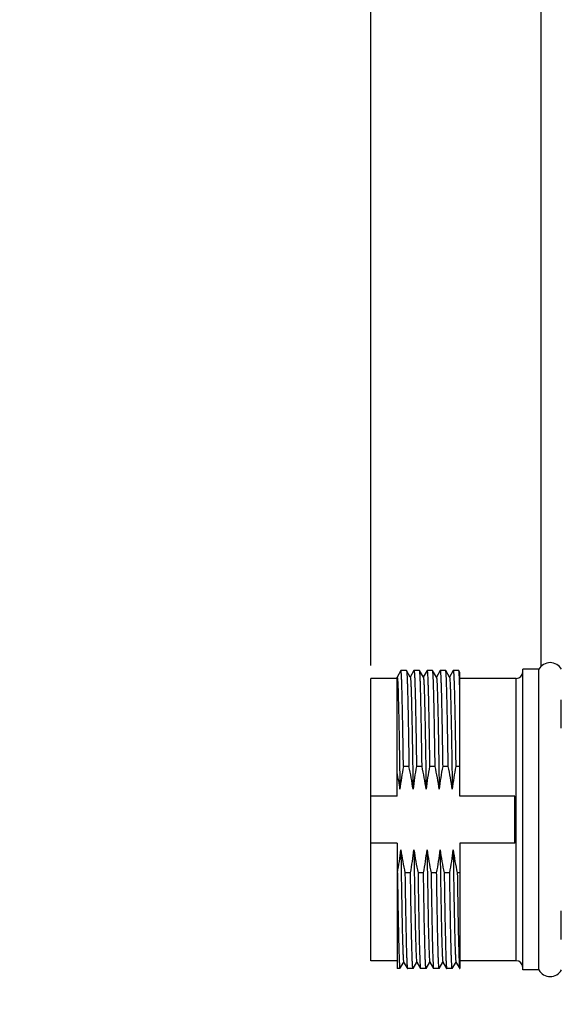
# Model space of a CAD drawing. Header units: millimetres. Extents: x 0 to 420, y 0 to 297.
# Tile 32 of 58: x 148.29 to 156.57, y 206.08 to 221.14. Entities that reach past the tile are written whole.
import ezdxf

# ---------------------------------------------------------------- set-up
doc = ezdxf.new("R2010")
doc.units = ezdxf.units.MM
doc.header["$LTSCALE"] = 23.1
doc.layers.get('0').update_dxf_attribs({"linetype": 'CONTINUOUS'})
doc.layers.add('COMPONENTS', color=7, linetype='CONTINUOUS')
doc.layers.add('DIMENSION', color=7, linetype='CONTINUOUS')
doc.styles.get("Standard").update_dxf_attribs({"font": 'arial.ttf'})
doc.dimstyles.new('DIMSTYLE_5', dxfattribs={"dimtxt": 3, "dimasz": 3, "dimexe": 0.18, "dimexo": 0.0625, "dimgap": 0.09, "dimtad": 1, "dimlfac": 5, "dimdsep": 46, "dimtxsty": 'STANDARD', "dimblk": '_FILLED', "dimblk1": '_FILLED', "dimblk2": '_FILLED', "dimcen": 0.09, "dimadec": 0, "dimazin": 0, "dimtp": 0.5, "dimtm": 0.5, "dimtfac": 1, "dimtofl": 0, "dimtmove": 0, "dimatfit": 3, "dimldrblk": '_FILLED', "dimfxl": 1, "dimtolj": 1, "dimarcsym": 0})
doc.dimstyles.new('DIMSTYLE_8', dxfattribs={"dimtxt": 3, "dimasz": 3, "dimexe": 0.18, "dimexo": 0.0625, "dimgap": 0.09, "dimtad": 1, "dimdec": 3, "dimlfac": 5, "dimdsep": 46, "dimtxsty": 'STANDARD', "dimblk": '_FILLED', "dimblk1": '_FILLED', "dimblk2": '_FILLED', "dimcen": 0.09, "dimadec": 0, "dimazin": 0, "dimtp": 0.2, "dimtm": 0.2, "dimtfac": 1, "dimtdec": 3, "dimtofl": 0, "dimtmove": 0, "dimatfit": 3, "dimldrblk": '_FILLED', "dimfxl": 1, "dimtolj": 1, "dimarcsym": 0})

# ---------------------------------------------------------------- blocks, each defined once
blk = doc.blocks.new('_FILLED')
at = {"color": 0, "linetype": 'BYBLOCK'}
blk.add_solid([(0, 0), (-1, 0.2), (-1, -0.2)], dxfattribs=at)
blk = doc.blocks.new('*D10')
at = {"layer": 'DIMENSION', "color": 2, "linetype": 'CONTINUOUS'}
for p, q in [((127.4, 197.005), (127.4, 239.166)), ((156.26, 226.184), (156.26, 239.166)), ((127.4, 237.166), (141.83, 237.166)), ((156.26, 237.166), (141.83, 237.166)), ((156.26, 211.257), (156.26, 224.594)), ((156.26, 203.257), (156.26, 205.757))]:
    blk.add_line(p, q, dxfattribs=at)
at = {"layer": 'DIMENSION', "color": 2, "linetype": 'CONTINUOUS', "xscale": 3, "yscale": 3, "zscale": 3, "rotation": 180}
blk.add_blockref('_FILLED', (127.4, 237.166), dxfattribs=at)
at = {"layer": 'DIMENSION', "color": 2, "linetype": 'CONTINUOUS', "xscale": 3, "yscale": 3, "zscale": 3}
blk.add_blockref('_FILLED', (156.26, 237.166), dxfattribs=at)
at = {"layer": 'DIMENSION', "color": 2, "linetype": 'CONTINUOUS', "insert": (141.83, 240.916), "char_height": 3, "width": 10.48327, "attachment_point": 2, "line_spacing_factor": 0.9}
blk.add_mtext('144.3', dxfattribs=at)
blk = doc.blocks.new('*D15')
at = {"layer": 'DIMENSION', "color": 2, "linetype": 'CONTINUOUS'}
for p, q in [((153.66, 211.265), (153.66, 231.166)), ((158.1, 216.211), (158.1, 231.166)), ((153.66, 229.166), (141.715, 229.166)), ((141.715, 229.166), (155.88, 229.166)), ((164.1, 229.166), (155.88, 229.166)), ((158.1, 229.166), (164.1, 229.166))]:
    blk.add_line(p, q, dxfattribs=at)
at = {"layer": 'DIMENSION', "color": 2, "linetype": 'CONTINUOUS', "xscale": 3, "yscale": 3, "zscale": 3}
blk.add_blockref('_FILLED', (153.66, 229.166), dxfattribs=at)
at = {"layer": 'DIMENSION', "color": 2, "linetype": 'CONTINUOUS', "xscale": 3, "yscale": 3, "zscale": 3, "rotation": 180}
blk.add_blockref('_FILLED', (158.1, 229.166), dxfattribs=at)
at = {"layer": 'DIMENSION', "color": 2, "linetype": 'CONTINUOUS', "insert": (149.867, 232.916), "char_height": 3, "width": 8.15242, "attachment_point": 3, "line_spacing_factor": 0.9}
blk.add_mtext('22.2', dxfattribs=at)

msp = doc.modelspace()

# ---------------------------------------------------------------- linework, layer by layer
at = {"layer": 'COMPONENTS', "color": 7, "linetype": 'CONTINUOUS'}
for p, q in [((154.11733, 211.18592), (154.06037, 211.08728)), ((154.1181, 211.18658), (154.11733, 211.18592)), ((154.20263, 211.18658), (154.1181, 211.18658)), ((154.20263, 211.18658), (154.2034, 211.18592)), ((154.26117, 211.08588), (154.2034, 211.18592)), ((154.31733, 211.18592), (154.26037, 211.08728)), ((154.31733, 211.18592), (154.3181, 211.18658)), ((154.40263, 211.18658), (154.3181, 211.18658)), ((154.4034, 211.18592), (154.40263, 211.18658)), ((154.46117, 211.08588), (154.4034, 211.18592)), ((154.51733, 211.18592), (154.46037, 211.08728)), ((154.51733, 211.18592), (154.5181, 211.18658)), ((154.60263, 211.18658), (154.5181, 211.18658)), ((154.6034, 211.18592), (154.60263, 211.18658)), ((154.66117, 211.08588), (154.6034, 211.18592)), ((154.71733, 211.18592), (154.66037, 211.08728)), ((154.71733, 211.18592), (154.7181, 211.18658)), ((154.80263, 211.18658), (154.7181, 211.18658)), ((154.8034, 211.18592), (154.80263, 211.18658)), ((154.86117, 211.08588), (154.8034, 211.18592)), ((154.91733, 211.18592), (154.86037, 211.08728)), ((154.91733, 211.18592), (154.91811, 211.18658)), ((155.00263, 211.18658), (154.9181, 211.18658)), ((155.02037, 211.15654), (155.0034, 211.18592)), ((155.98037, 206.60658), (155.98037, 211.20658)), ((156.22716, 211.20658), (155.98037, 211.20658)), ((156.22716, 206.60658), (156.22716, 211.20658)), ((153.66037, 206.74658), (153.66037, 211.06658)), ((154.06037, 211.06658), (153.66037, 211.06658)), ((154.06117, 211.08588), (154.06037, 211.08728)), ((154.06037, 209.26533), (154.06037, 211.08726)), ((155.02037, 209.26533), (155.02037, 211.15652)), ((155.88037, 211.06658), (155.02037, 211.06658)), ((156.57037, 210.3049), (156.57037, 210.73944)), ((154.24102, 209.71991), (154.15649, 209.71991)), ((154.44102, 209.71991), (154.35649, 209.71991)), ((154.64102, 209.71991), (154.55649, 209.71991)), ((154.84102, 209.71991), (154.75649, 209.71991)), ((155.02037, 209.71991), (154.95649, 209.71991)), ((154.06037, 209.26533), (153.66037, 209.26533)), ((155.86037, 209.26533), (155.02037, 209.26533)), ((155.86037, 208.54783), (155.86037, 209.26533)), ((154.06037, 208.54783), (153.66037, 208.54783)), ((154.06037, 208.54783), (154.06037, 206.62658)), ((155.02037, 208.54783), (155.02037, 206.62659)), ((155.86037, 208.54783), (155.02037, 208.54783)), ((154.06424, 208.09325), (154.06037, 208.09325)), ((154.26424, 208.09325), (154.17971, 208.09325)), ((154.46424, 208.09325), (154.37971, 208.09325)), ((154.37971, 208.09325), (154.38076, 208.02391)), ((154.38076, 208.02391), (154.38229, 207.92392)), ((154.66424, 208.09325), (154.57971, 208.09325)), ((154.86424, 208.09325), (154.77971, 208.09325)), ((155.02037, 208.09325), (154.97971, 208.09325)), ((154.38229, 207.92392), (154.38385, 207.82398)), ((154.38385, 207.82398), (154.38553, 207.71976)), ((154.38553, 207.71976), (154.38571, 207.70856)), ((154.38571, 207.70856), (154.38719, 207.61991)), ((154.38719, 207.61991), (154.38721, 207.61855)), ((154.38721, 207.61855), (154.38871, 207.53134)), ((154.38871, 207.53134), (154.38891, 207.51982)), ((156.57037, 207.07372), (156.57037, 207.50826)), ((154.06037, 206.74658), (153.66037, 206.74658)), ((154.1034, 206.62725), (154.16037, 206.72588)), ((154.15956, 206.72728), (154.21733, 206.62725)), ((154.3034, 206.62725), (154.36037, 206.72588)), ((154.35956, 206.72728), (154.41733, 206.62725)), ((154.5034, 206.62725), (154.56037, 206.72588)), ((154.55956, 206.72728), (154.61733, 206.62725)), ((154.7034, 206.62725), (154.76037, 206.72588)), ((154.75956, 206.72728), (154.81733, 206.62725)), ((154.9034, 206.62725), (154.96037, 206.72588)), ((154.95956, 206.72728), (155.01733, 206.62725)), ((155.88037, 206.74658), (155.02037, 206.74658)), ((154.10263, 206.62658), (154.06037, 206.62658)), ((154.10263, 206.62658), (154.1034, 206.62725)), ((154.21733, 206.62725), (154.2181, 206.62658)), ((154.30263, 206.62658), (154.2181, 206.62658)), ((154.3034, 206.62725), (154.30263, 206.62658)), ((154.41733, 206.62725), (154.4181, 206.62658)), ((154.50263, 206.62658), (154.4181, 206.62658)), ((154.5034, 206.62725), (154.50263, 206.62658)), ((154.70263, 206.62658), (154.6181, 206.62658)), ((154.7034, 206.62725), (154.70263, 206.62658)), ((154.81733, 206.62725), (154.8181, 206.62658)), ((154.90263, 206.62658), (154.8181, 206.62658)), ((154.9034, 206.62725), (154.90263, 206.62658)), ((155.01733, 206.62725), (155.0181, 206.62658)), ((155.02037, 206.62658), (155.0181, 206.62658)), ((156.22716, 206.60658), (155.98037, 206.60658))]:
    msp.add_line(p, q, dxfattribs=at)
at = {"layer": 'COMPONENTS', "color": 9, "linetype": 'CONTINUOUS'}
msp.add_line((155.88037, 206.74658), (155.88037, 211.06658), dxfattribs=at)
at = {"layer": 'COMPONENTS', "color": 7, "linetype": 'CONTINUOUS'}
for centre, radius, start, end in [((155.88037, 211.16658), 0.1, 270, 360), ((156.40037, 211.10658), 0.2, 30, 150), ((158.37039, 208.90214), 4.29251, 169.01749, 173.731948), ((149.86682, 208.75646), 4.47905, 7.883445, 12.421422), ((158.57039, 208.90214), 4.29251, 169.01749, 173.731948), ((150.06682, 208.75646), 4.47905, 7.883445, 12.421422), ((158.77039, 208.90214), 4.29251, 169.01749, 173.731948), ((150.26682, 208.75646), 4.47905, 7.883445, 12.421422), ((158.97039, 208.90214), 4.29251, 169.01749, 173.731948), ((150.46682, 208.75646), 4.47905, 7.883445, 12.421422), ((159.17039, 208.90214), 4.29251, 169.01749, 173.731948), ((149.7753, 208.77408), 4.36918, 7.849719, 11.26058), ((149.85035, 208.91102), 4.29251, 349.01749, 353.731948), ((158.55392, 209.0567), 4.47905, 187.883445, 192.421422), ((150.05035, 208.91102), 4.29251, 349.01749, 353.731948), ((158.75392, 209.0567), 4.47905, 187.883445, 192.421422), ((150.25035, 208.91102), 4.29251, 349.01749, 353.731948), ((158.95392, 209.0567), 4.47905, 187.883445, 192.421422), ((150.45035, 208.91102), 4.29251, 349.01749, 353.731948), ((159.15392, 209.0567), 4.47905, 187.883445, 192.421422), ((150.65035, 208.91102), 4.29251, 349.01749, 353.731948), ((159.35392, 209.0567), 4.47905, 187.883445, 192.421422), ((155.88037, 206.64658), 0.1, 0, 90), ((156.40037, 206.70658), 0.2, 210, 330)]:
    msp.add_arc(centre, radius, start, end, dxfattribs=at)
for points, knots in [([(154.15649, 209.71991), (154.15494, 209.82347), (154.1519, 210.02208), (154.14717, 210.3051), (154.14312, 210.52215), (154.13981, 210.67838), (154.13743, 210.7809), (154.13505, 210.87277), (154.13268, 210.95347), (154.13032, 211.02256), (154.12798, 211.07961), (154.12593, 211.11952), (154.12422, 211.14515), (154.12304, 211.15971), (154.1219, 211.17086), (154.12073, 211.17933), (154.11977, 211.18362), (154.11877, 211.18658), (154.1181, 211.18658)], [0, 0, 0, 0, 0.21167562, 0.40597693, 0.57851002, 0.65536631, 0.72535622, 0.78808366, 0.84319188, 0.89037092, 0.92935211, 0.95992168, 0.97199652, 0.98190968, 0.98965278, 0.99522158, 0.99862781, 1, 1, 1, 1]), ([(154.2034, 211.18591), (154.20403, 211.18482), (154.20483, 211.18132), (154.20668, 211.17042), (154.20851, 211.14889), (154.21081, 211.11408), (154.21305, 211.06716), (154.21537, 211.0085), (154.21768, 210.93836), (154.22, 210.85715), (154.22328, 210.72805), (154.22727, 210.54278), (154.23188, 210.29474), (154.23651, 210.01646), (154.2395, 209.82146), (154.24102, 209.71991)], [0, 0, 0, 0, 0.00257626, 0.00720898, 0.02273705, 0.04659064, 0.07864977, 0.11875128, 0.16667368, 0.22216335, 0.28491214, 0.43079771, 0.60115459, 0.79227787, 1, 1, 1, 1]), ([(154.3181, 211.18658), (154.31878, 211.18658), (154.31977, 211.18362), (154.32073, 211.17932), (154.3219, 211.17085), (154.32304, 211.1597), (154.32422, 211.14514), (154.32593, 211.1195), (154.32798, 211.0796), (154.33032, 211.02253), (154.33268, 210.95345), (154.33505, 210.87274), (154.33743, 210.78087), (154.33981, 210.67836), (154.34312, 210.52213), (154.34717, 210.30508), (154.3519, 210.02207), (154.35494, 209.82346), (154.35649, 209.71991)], [0, 0, 0, 0, 0.00137394, 0.00478222, 0.01035289, 0.01809761, 0.02801223, 0.04008841, 0.07065983, 0.10964261, 0.15682268, 0.21193196, 0.27465992, 0.34464959, 0.42150455, 0.594032, 0.78832797, 1, 1, 1, 1]), ([(154.44102, 209.71991), (154.4395, 209.82147), (154.43651, 210.01646), (154.43188, 210.29474), (154.42727, 210.54277), (154.42328, 210.72805), (154.42, 210.85715), (154.41768, 210.93837), (154.41537, 211.0085), (154.41305, 211.06717), (154.41081, 211.11408), (154.40851, 211.14889), (154.40668, 211.17042), (154.40483, 211.18132), (154.40403, 211.18482), (154.4034, 211.18591)], [0, 0, 0, 0, 0.20772425, 0.39884065, 0.56920057, 0.7150885, 0.77783959, 0.83332882, 0.88125204, 0.92135181, 0.95341158, 0.97726312, 0.99279258, 0.99742609, 1, 1, 1, 1]), ([(154.5181, 211.18658), (154.51877, 211.18658), (154.51977, 211.18362), (154.52073, 211.17933), (154.5219, 211.17086), (154.52304, 211.15971), (154.52422, 211.14515), (154.52593, 211.11952), (154.52798, 211.07962), (154.53032, 211.02256), (154.53268, 210.95348), (154.53505, 210.87277), (154.53743, 210.7809), (154.53981, 210.67838), (154.54312, 210.52215), (154.54717, 210.3051), (154.5519, 210.02208), (154.55494, 209.82347), (154.55649, 209.71991)], [0, 0, 0, 0, 0.00137211, 0.00477839, 0.01034713, 0.01808998, 0.02800288, 0.04007753, 0.07064611, 0.10962678, 0.15680529, 0.21191402, 0.27464235, 0.34463389, 0.42149183, 0.59402614, 0.78832512, 1, 1, 1, 1]), ([(154.64102, 209.71991), (154.6395, 209.82147), (154.63651, 210.01646), (154.63188, 210.29474), (154.62727, 210.54278), (154.62328, 210.72805), (154.62, 210.85715), (154.61768, 210.93836), (154.61537, 211.0085), (154.61305, 211.06716), (154.61081, 211.11408), (154.60851, 211.14889), (154.60668, 211.17042), (154.60483, 211.18132), (154.60403, 211.18482), (154.6034, 211.18591)], [0, 0, 0, 0, 0.20772573, 0.39884442, 0.56920296, 0.71508771, 0.77783754, 0.83332576, 0.88124948, 0.92134958, 0.95341043, 0.97726242, 0.99279264, 0.99742612, 1, 1, 1, 1]), ([(154.7181, 211.18658), (154.71877, 211.18658), (154.71977, 211.18363), (154.72073, 211.17934), (154.7219, 211.17088), (154.72304, 211.15974), (154.72422, 211.14518), (154.72592, 211.11955), (154.72798, 211.07965), (154.73032, 211.0226), (154.73268, 210.95352), (154.73505, 210.87282), (154.73743, 210.78095), (154.73981, 210.67844), (154.74311, 210.5222), (154.74717, 210.30513), (154.7519, 210.0221), (154.75494, 209.82347), (154.75649, 209.71991)], [0, 0, 0, 0, 0.0013685, 0.00477052, 0.01033545, 0.01807507, 0.02798501, 0.04005673, 0.0706212, 0.10959846, 0.15677499, 0.2118816, 0.27460859, 0.34459944, 0.42145801, 0.59399812, 0.78831015, 1, 1, 1, 1]), ([(154.84102, 209.71991), (154.8395, 209.82147), (154.83651, 210.01646), (154.83188, 210.29474), (154.82727, 210.54277), (154.82328, 210.72804), (154.82, 210.85715), (154.81768, 210.93837), (154.81537, 211.0085), (154.81305, 211.06717), (154.81081, 211.11408), (154.80851, 211.14889), (154.80668, 211.17042), (154.80483, 211.18132), (154.80403, 211.18482), (154.8034, 211.18591)], [0, 0, 0, 0, 0.20772387, 0.3988413, 0.56919997, 0.71508734, 0.77783861, 0.83332801, 0.88125163, 0.92135161, 0.95341156, 0.97726316, 0.99279271, 0.99742615, 1, 1, 1, 1]), ([(154.91811, 211.18658), (154.91878, 211.18657), (154.91977, 211.18362), (154.92073, 211.17931), (154.92191, 211.17084), (154.92304, 211.15969), (154.92422, 211.14512), (154.92593, 211.11948), (154.92798, 211.07957), (154.93033, 211.02251), (154.93268, 210.95342), (154.93505, 210.87271), (154.93743, 210.78084), (154.93981, 210.67833), (154.94312, 210.5221), (154.94717, 210.30506), (154.9519, 210.02206), (154.95494, 209.82346), (154.95649, 209.71991)], [0, 0, 0, 0, 0.00137601, 0.00478666, 0.01035958, 0.0181064, 0.02802294, 0.04010085, 0.07067507, 0.10966005, 0.15684172, 0.21195209, 0.27468076, 0.34467103, 0.42152631, 0.59405143, 0.78833986, 1, 1, 1, 1]), ([(155.0034, 211.18591), (155.0033, 211.1861), (155.00311, 211.1864), (155.00277, 211.18658), (155.00263, 211.18658)], [0, 0, 0, 0, 0.60078765, 1, 1, 1, 1]), ([(155.02037, 210.84175), (155.01911, 210.88943), (155.0172, 210.95639), (155.01418, 211.03943), (155.01214, 211.08774), (155.00998, 211.12627), (155.00823, 211.15521), (155.00583, 211.17371), (155.0049, 211.18332), (155.0034, 211.18591)], [0, 0, 0, 0, 0.41493258, 0.58275212, 0.72308751, 0.83534967, 0.91908569, 0.9739521, 1, 1, 1, 1]), ([(154.06117, 211.08588), (154.06143, 211.08544), (154.06266, 211.0821), (154.06313, 211.07857), (154.06357, 211.07558)], [0, 0, 0, 0, 0.14558495, 1, 1, 1, 1]), ([(154.06357, 211.07558), (154.0665, 211.05545), (154.0695, 210.99746), (154.07456, 210.88576), (154.07907, 210.72528), (154.084, 210.52015), (154.08886, 210.27532), (154.09569, 209.88777), (154.10037, 209.58249), (154.10354, 209.3708)], [0, 0, 0, 0, 0.03579969, 0.10193878, 0.19682809, 0.3181457, 0.46291287, 0.62757526, 1, 1, 1, 1]), ([(154.26117, 211.08588), (154.2619, 211.08462), (154.26278, 211.08047), (154.26408, 211.07258), (154.26531, 211.06085), (154.26724, 211.03787), (154.26948, 210.99994), (154.27205, 210.94366), (154.27464, 210.87329), (154.27725, 210.78932), (154.27986, 210.69233), (154.28354, 210.539), (154.28802, 210.32053), (154.29321, 210.03062), (154.29842, 209.70966), (154.30181, 209.48624), (154.30354, 209.3708)], [0, 0, 0, 0, 0.00255416, 0.00724356, 0.01409638, 0.02311341, 0.04757927, 0.08048937, 0.12161825, 0.17068893, 0.22735836, 0.29124123, 0.43882359, 0.60936874, 0.79815869, 1, 1, 1, 1]), ([(154.46117, 211.08588), (154.4619, 211.08462), (154.46278, 211.08047), (154.46408, 211.07258), (154.46531, 211.06085), (154.46724, 211.03787), (154.46948, 210.99994), (154.47205, 210.94366), (154.47464, 210.87329), (154.47725, 210.78932), (154.47986, 210.69233), (154.48354, 210.539), (154.48802, 210.32053), (154.49321, 210.03062), (154.49842, 209.70966), (154.50181, 209.48624), (154.50354, 209.3708)], [0, 0, 0, 0, 0.00255416, 0.00724356, 0.01409638, 0.02311341, 0.04757927, 0.08048937, 0.12161825, 0.17068893, 0.22735836, 0.29124123, 0.43882359, 0.60936874, 0.79815869, 1, 1, 1, 1]), ([(154.66117, 211.08588), (154.6619, 211.08462), (154.66278, 211.08047), (154.66408, 211.07258), (154.66531, 211.06085), (154.66724, 211.03787), (154.66948, 210.99994), (154.67205, 210.94366), (154.67464, 210.87329), (154.67725, 210.78932), (154.67986, 210.69233), (154.68354, 210.539), (154.68802, 210.32053), (154.69321, 210.03062), (154.69842, 209.70966), (154.70181, 209.48624), (154.70354, 209.3708)], [0, 0, 0, 0, 0.00255416, 0.00724356, 0.01409638, 0.02311341, 0.04757927, 0.08048937, 0.12161825, 0.17068893, 0.22735836, 0.29124123, 0.43882359, 0.60936874, 0.79815869, 1, 1, 1, 1]), ([(154.86117, 211.08588), (154.8619, 211.08462), (154.86278, 211.08047), (154.86408, 211.07258), (154.86531, 211.06085), (154.86724, 211.03787), (154.86948, 210.99994), (154.87205, 210.94366), (154.87464, 210.87329), (154.87725, 210.78932), (154.87986, 210.69233), (154.88354, 210.539), (154.88802, 210.32053), (154.89321, 210.03062), (154.89842, 209.70966), (154.90181, 209.48624), (154.90354, 209.3708)], [0, 0, 0, 0, 0.00255416, 0.00724356, 0.01409638, 0.02311341, 0.04757927, 0.08048937, 0.12161825, 0.17068893, 0.22735836, 0.29124123, 0.43882359, 0.60936874, 0.79815869, 1, 1, 1, 1]), ([(154.1172, 208.44236), (154.11892, 208.32692), (154.12232, 208.1035), (154.12752, 207.78255), (154.13271, 207.49263), (154.13719, 207.27417), (154.14087, 207.12084), (154.14349, 207.02384), (154.1461, 206.93988), (154.14868, 206.8695), (154.15126, 206.81322), (154.15349, 206.77529), (154.15543, 206.75232), (154.15665, 206.74059), (154.15795, 206.73269), (154.15883, 206.72854), (154.15956, 206.72728)], [0, 0, 0, 0, 0.20184131, 0.39063126, 0.56117641, 0.70875877, 0.77264164, 0.82931107, 0.87838175, 0.91951063, 0.95242073, 0.97688659, 0.98590362, 0.99275644, 0.99744584, 1, 1, 1, 1]), ([(154.3172, 208.44236), (154.31892, 208.32692), (154.32232, 208.1035), (154.32752, 207.78255), (154.33271, 207.49263), (154.33719, 207.27417), (154.34087, 207.12084), (154.34349, 207.02384), (154.3461, 206.93988), (154.34868, 206.8695), (154.35126, 206.81322), (154.35349, 206.77529), (154.35543, 206.75232), (154.35665, 206.74059), (154.35795, 206.73269), (154.35883, 206.72854), (154.35956, 206.72728)], [0, 0, 0, 0, 0.20184131, 0.39063126, 0.56117641, 0.70875877, 0.77264164, 0.82931107, 0.87838175, 0.91951063, 0.95242073, 0.97688659, 0.98590362, 0.99275644, 0.99744584, 1, 1, 1, 1]), ([(154.5172, 208.44236), (154.52082, 208.19976), (154.52755, 207.7666), (154.53563, 207.33345), (154.54037, 207.14292)], [0, 0, 0, 0, 0.56006399, 1, 1, 1, 1]), ([(154.7172, 208.44236), (154.71892, 208.32692), (154.72232, 208.1035), (154.72752, 207.78255), (154.73271, 207.49263), (154.73719, 207.27417), (154.74087, 207.12084), (154.74349, 207.02384), (154.7461, 206.93988), (154.74868, 206.8695), (154.75126, 206.81322), (154.75349, 206.77529), (154.75543, 206.75232), (154.75665, 206.74059), (154.75795, 206.73269), (154.75883, 206.72854), (154.75956, 206.72728)], [0, 0, 0, 0, 0.20184131, 0.39063126, 0.56117641, 0.70875877, 0.77264164, 0.82931107, 0.87838175, 0.91951063, 0.95242073, 0.97688659, 0.98590362, 0.99275644, 0.99744584, 1, 1, 1, 1]), ([(154.9172, 208.44236), (154.91892, 208.32692), (154.92232, 208.1035), (154.92752, 207.78255), (154.93271, 207.49263), (154.93719, 207.27417), (154.94087, 207.12084), (154.94349, 207.02384), (154.9461, 206.93988), (154.94868, 206.8695), (154.95126, 206.81322), (154.95349, 206.77529), (154.95543, 206.75232), (154.95665, 206.74059), (154.95795, 206.73269), (154.95883, 206.72854), (154.95956, 206.72728)], [0, 0, 0, 0, 0.20184131, 0.39063126, 0.56117641, 0.70875877, 0.77264164, 0.82931107, 0.87838175, 0.91951063, 0.95242073, 0.97688659, 0.98590362, 0.99275644, 0.99744584, 1, 1, 1, 1]), ([(154.06424, 208.09325), (154.06579, 207.9897), (154.06884, 207.79108), (154.07356, 207.50807), (154.07762, 207.29101), (154.08093, 207.13478), (154.08331, 207.03227), (154.08568, 206.94039), (154.08805, 206.85969), (154.09041, 206.79061), (154.09275, 206.73355), (154.09481, 206.69364), (154.09652, 206.66801), (154.0977, 206.65345), (154.09883, 206.64231), (154.1, 206.63384), (154.10096, 206.62954), (154.10196, 206.62658), (154.10263, 206.62658)], [0, 0, 0, 0, 0.21167281, 0.40597782, 0.57850928, 0.65536488, 0.72535618, 0.7880813, 0.84319184, 0.89036823, 0.9293523, 0.95991857, 0.97199466, 0.98191001, 0.98965148, 0.99521828, 0.99862622, 1, 1, 1, 1]), ([(154.17971, 208.09325), (154.18123, 207.9917), (154.18422, 207.7967), (154.18885, 207.51843), (154.19347, 207.27039), (154.19746, 207.08512), (154.20073, 206.95601), (154.20306, 206.8748), (154.20537, 206.80466), (154.20768, 206.746), (154.20992, 206.69909), (154.21223, 206.66427), (154.21406, 206.64274), (154.2159, 206.63185), (154.2167, 206.62834), (154.21733, 206.62725)], [0, 0, 0, 0, 0.2077233, 0.39884061, 0.56920016, 0.71508682, 0.77783735, 0.83332581, 0.88124906, 0.92134887, 0.95340982, 0.97726205, 0.99279248, 0.9974261, 1, 1, 1, 1]), ([(154.30263, 206.62658), (154.30196, 206.62659), (154.30096, 206.62955), (154.3, 206.63385), (154.29883, 206.64232), (154.29769, 206.65348), (154.29651, 206.66804), (154.29481, 206.69368), (154.29275, 206.73359), (154.29041, 206.79065), (154.28805, 206.85974), (154.28568, 206.94045), (154.28331, 207.03232), (154.28093, 207.13483), (154.27762, 207.29106), (154.27356, 207.5081), (154.26884, 207.7911), (154.26579, 207.9897), (154.26424, 208.09325)], [0, 0, 0, 0, 0.00137596, 0.00478657, 0.01035946, 0.01810623, 0.02802274, 0.04010061, 0.07067472, 0.10965962, 0.1568412, 0.21195156, 0.27468023, 0.34467062, 0.42152607, 0.59405151, 0.78833995, 1, 1, 1, 1]), ([(154.48263, 207.06202), (154.48095, 207.13272), (154.47366, 207.47644), (154.46832, 207.8202), (154.46424, 208.09325)], [0, 0, 0, 0, 0.20568645, 1, 1, 1, 1]), ([(154.57971, 208.09325), (154.5812, 207.99389), (154.58651, 207.65013), (154.5923, 207.30637), (154.5981, 207.06202)], [0, 0, 0, 0, 0.2890654, 1, 1, 1, 1]), ([(154.70263, 206.62658), (154.70196, 206.62658), (154.70096, 206.62954), (154.7, 206.63383), (154.69883, 206.64231), (154.6977, 206.65345), (154.69652, 206.66801), (154.69481, 206.69364), (154.69276, 206.73355), (154.69041, 206.7906), (154.68805, 206.85969), (154.68568, 206.94039), (154.68331, 207.03226), (154.68093, 207.13478), (154.67762, 207.29101), (154.67356, 207.50807), (154.66884, 207.79108), (154.66579, 207.9897), (154.66424, 208.09325)], [0, 0, 0, 0, 0.00137216, 0.00477843, 0.0103472, 0.01809014, 0.02800311, 0.04007775, 0.07064649, 0.10962716, 0.15680565, 0.21191427, 0.27464255, 0.344634, 0.42149189, 0.59402625, 0.7883253, 1, 1, 1, 1]), ([(154.77971, 208.09325), (154.78123, 207.9917), (154.78422, 207.7967), (154.78885, 207.51843), (154.79347, 207.27039), (154.79746, 207.08512), (154.80073, 206.95601), (154.80306, 206.8748), (154.80537, 206.80466), (154.80768, 206.746), (154.80992, 206.69908), (154.81223, 206.66427), (154.81406, 206.64274), (154.8159, 206.63185), (154.8167, 206.62834), (154.81733, 206.62725)], [0, 0, 0, 0, 0.20772417, 0.39884071, 0.56920074, 0.71508857, 0.77783961, 0.83332871, 0.88125191, 0.92135161, 0.95341151, 0.97726306, 0.99279262, 0.9974261, 1, 1, 1, 1]), ([(154.90263, 206.62658), (154.90196, 206.62659), (154.90096, 206.62954), (154.9, 206.63384), (154.89883, 206.64232), (154.8977, 206.65347), (154.89651, 206.66803), (154.89481, 206.69366), (154.89275, 206.73357), (154.89041, 206.79064), (154.88805, 206.85972), (154.88568, 206.94043), (154.88331, 207.0323), (154.88093, 207.13481), (154.87762, 207.29104), (154.87356, 207.50808), (154.86884, 207.79109), (154.86579, 207.9897), (154.86424, 208.09325)], [0, 0, 0, 0, 0.00137451, 0.00478346, 0.01035475, 0.01810001, 0.02801515, 0.04009181, 0.07066396, 0.10964732, 0.15682775, 0.21193727, 0.27466526, 0.34465489, 0.42150962, 0.59403584, 0.78833, 1, 1, 1, 1]), ([(154.97971, 208.09325), (154.98242, 207.9124), (154.98757, 207.58395), (154.99473, 207.19769), (155.0009, 206.94665), (155.00495, 206.81049), (155.00917, 206.7131), (155.0121, 206.66132), (155.01436, 206.64233)], [0, 0, 0, 0, 0.37384506, 0.67894993, 0.79847293, 0.89289333, 0.96047482, 1, 1, 1, 1]), ([(154.38891, 207.51982), (154.39005, 207.45551), (154.39228, 207.33345), (154.39578, 207.16089), (154.39927, 207.01005), (154.40275, 206.88281), (154.40577, 206.79227), (154.4083, 206.73282), (154.41002, 206.69826), (154.4118, 206.67063), (154.41335, 206.64981), (154.41523, 206.63628), (154.41619, 206.62923), (154.41733, 206.62725)], [0, 0, 0, 0, 0.21598759, 0.40998416, 0.57957358, 0.72265113, 0.83743784, 0.88376315, 0.92251728, 0.95358202, 0.97686665, 0.99232804, 1, 1, 1, 1]), ([(154.54037, 207.14292), (154.5418, 207.08544), (154.54397, 207.00463), (154.54735, 206.90431), (154.54971, 206.84586), (154.552, 206.79909), (154.55435, 206.76434), (154.55622, 206.74282), (154.5581, 206.7319), (154.55893, 206.72838), (154.55956, 206.72728)], [0, 0, 0, 0, 0.41431181, 0.58244102, 0.72320037, 0.83582654, 0.91972836, 0.97444332, 0.99082679, 1, 1, 1, 1]), ([(154.50263, 206.62658), (154.50192, 206.62658), (154.5009, 206.62982), (154.49989, 206.63443), (154.49868, 206.64365), (154.49749, 206.65573), (154.49626, 206.67153), (154.49448, 206.69933), (154.49234, 206.7426), (154.4899, 206.80443), (154.48744, 206.87925), (154.48497, 206.96655), (154.48342, 207.02887), (154.48263, 207.06202)], [0, 0, 0, 0, 0.0049294, 0.01732891, 0.03763316, 0.06587678, 0.10204293, 0.1460977, 0.25758467, 0.39966168, 0.57149264, 0.77207803, 1, 1, 1, 1]), ([(154.5981, 207.06202), (154.59953, 207.0018), (154.60171, 206.91717), (154.6051, 206.81211), (154.60747, 206.75095), (154.60976, 206.70204), (154.61212, 206.66576), (154.61398, 206.64333), (154.61587, 206.63201), (154.61668, 206.62837), (154.61733, 206.62725)], [0, 0, 0, 0, 0.41496711, 0.58325903, 0.7240862, 0.83668038, 0.92041781, 0.97486097, 0.99105851, 1, 1, 1, 1]), ([(154.61733, 206.62725), (154.61744, 206.62707), (154.61763, 206.62677), (154.61796, 206.62658), (154.6181, 206.62658)], [0, 0, 0, 0, 0.60074622, 1, 1, 1, 1]), ([(155.01436, 206.64233), (155.01476, 206.63897), (155.01554, 206.63397), (155.01645, 206.62877), (155.01733, 206.62725)], [0, 0, 0, 0, 0.65779152, 1, 1, 1, 1])]:
    msp.add_open_spline(points, degree=3, knots=knots, dxfattribs=at)

# ---------------------------------------------------------------- dimensions: what is measured, and where the dimension line sits
at = {"layer": 'DIMENSION', "color": 2, "linetype": 'CONTINUOUS'}
dim = msp.add_linear_dim(base=(127.40037, 237.16566), p1=(156.26037, 203.25658), p2=(127.40037, 197.00546), angle=180, dimstyle='DIMSTYLE_5', dxfattribs=at)
dim.commit()
dim.dimension.update_dxf_attribs({"geometry": '*D10', "text_midpoint": (136.58873, 239.41566), "dimtype": 160})
dim = msp.add_linear_dim(base=(158.10037, 229.16566), p1=(153.66037, 211.26533), p2=(158.10037, 216.21069), dimstyle='DIMSTYLE_8', dxfattribs=at)
dim.commit()
dim.dimension.update_dxf_attribs({"geometry": '*D15', "text_midpoint": (137.63857, 231.41566), "dimtype": 160})

doc.saveas('drawing.dxf')
